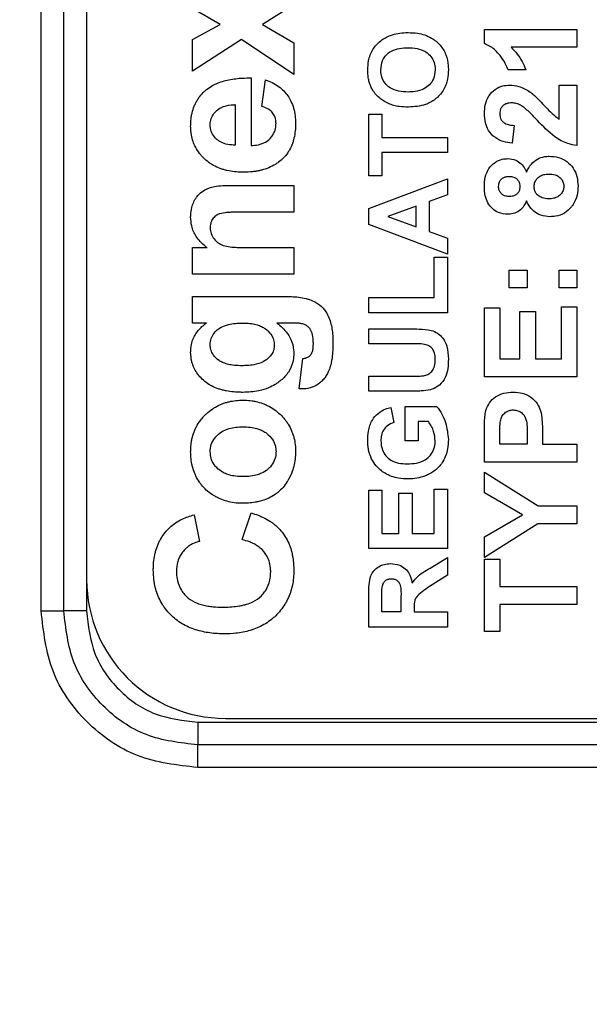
# Model space of a CAD drawing. Header units: millimetres. Extents: x 10 to 272, y 8 to 208.
# Tile 7 of 55: x 92.95 to 96.03, y 28.26 to 33.59. Entities that reach past the tile are written whole.
import ezdxf

# ---------------------------------------------------------------- set-up
doc = ezdxf.new("R2010")
doc.units = ezdxf.units.MM
doc.styles.add('SLDTEXTSTYLE1', font='TXT', dxfattribs={"width": 0.605})
doc.dimstyles.new('SLDDIMSTYLE2', dxfattribs={"dimtxt": 2.054655, "dimasz": 3, "dimexe": 0, "dimexo": 0.0625, "dimgap": 0.513664, "dimtad": 0, "dimtih": 1, "dimtoh": 1, "dimdec": 1, "dimlfac": 2, "dimrnd": 1e-09, "dimzin": 12, "dimdsep": 46, "dimtxsty": 'SLDTEXTSTYLE1', "dimsah": 1, "dimcen": 0.09, "dimadec": 0, "dimazin": 3, "dimtfac": 1, "dimtdec": 1, "dimtofl": 0, "dimtmove": 0, "dimatfit": 3, "dimfxl": 1, "dimfrac": 2, "dimtolj": 1, "dimtzin": 12, "dimarcsym": 0})

# ---------------------------------------------------------------- blocks, each defined once
blk = doc.blocks.new('_D_14')
at = {"color": 7, "linetype": 'Continuous', "lineweight": 18}
for p, q in [((77.806, 27.5724), (77.806, 8.8476)), ((107.0773, 27.5724), (107.0773, 8.8476)), ((93.4053, 11.9253), (92.6998, 11.9253)), ((92.6998, 11.9253), (92.6998, 8.7699)), ((98.893, 11.9253), (99.5985, 11.9253)), ((99.5985, 11.9253), (99.5985, 8.7699)), ((77.806, 10.3476), (86.0362, 10.3476)), ((107.0773, 10.3476), (100.7744, 10.3476)), ((92.6998, 8.7699), (93.4053, 8.7699)), ((99.5985, 8.7699), (98.893, 8.7699))]:
    blk.add_line(p, q, dxfattribs=at)
for points in [[(77.806, 10.3476), (80.806, 9.8396), (80.806, 10.8556)], [(107.0773, 10.3476), (104.0773, 10.8556), (104.0773, 9.8396)]]:
    blk.add_solid(points, dxfattribs=at)
at = {"color": 7, "linetype": 'Continuous', "lineweight": 18, "char_height": 2.11667, "attachment_point": 1, "style": 'SLDTEXTSTYLE1'}
for s, insert in [('58.5', (86.5066, 11.4984)), ('2.30', (93.4053, 11.4984))]:
    blk.add_mtext(s, dxfattribs=dict(at, insert=insert))

msp = doc.modelspace()

# ---------------------------------------------------------------- linework, layer by layer
at = {"color": 7, "linetype": 'Continuous', "lineweight": 25}
for p, q in [((93.068, 30.3907), (93.068, 48.0255)), ((93.1905, 30.3907), (93.1905, 48.0255)), ((93.3131, 48.0255), (93.3131, 30.3907)), ((93.314, 47.8561), (93.314, 30.5601)), ((94.4339, 33.6678), (94.2642, 33.5617)), ((94.0366, 33.5617), (93.8859, 33.6486)), ((93.8859, 33.4818), (94.0366, 33.5617)), ((94.2642, 33.5617), (94.4339, 33.4626)), ((95.464, 33.5357), (95.964, 33.5357)), ((95.464, 33.4586), (95.464, 33.5357)), ((95.964, 33.5357), (95.964, 33.4396)), ((93.8859, 33.3104), (93.8859, 33.4818)), ((94.1516, 33.4806), (93.8859, 33.3104)), ((94.4339, 33.2912), (94.1516, 33.4806)), ((94.4339, 33.4626), (94.4339, 33.2912)), ((95.964, 33.4396), (95.6081, 33.4396)), ((95.6884, 33.3178), (95.5922, 33.3178)), ((94.2032, 33.2729), (94.2032, 32.9075)), ((94.2609, 33.119), (94.2801, 33.2633)), ((95.8679, 33.0486), (95.8679, 33.2344)), ((95.8679, 33.2344), (95.964, 33.2344)), ((95.964, 33.2344), (95.964, 32.9075)), ((94.1166, 33.1287), (94.1166, 32.9101)), ((94.839, 33.0771), (94.9099, 33.0771)), ((94.839, 32.7447), (94.839, 33.0771)), ((94.9099, 33.0771), (94.9099, 32.9517)), ((95.6243, 33.0165), (95.6149, 32.9203)), ((94.9099, 32.9517), (95.264, 32.9517)), ((95.264, 32.9517), (95.264, 32.87)), ((94.9099, 32.87), (94.9099, 32.7447)), ((95.264, 32.87), (94.9099, 32.87)), ((94.9099, 32.7447), (94.839, 32.7447)), ((94.095, 32.6921), (94.4339, 32.6921)), ((94.4339, 32.6921), (94.4339, 32.5479)), ((94.839, 32.5669), (95.264, 32.7283)), ((95.264, 32.7283), (95.264, 32.6417)), ((95.264, 32.6417), (95.166, 32.6058)), ((95.166, 32.6058), (95.166, 32.4427)), ((94.4339, 32.5479), (94.1527, 32.5479)), ((94.839, 32.4803), (94.839, 32.5669)), ((95.0951, 32.5799), (94.9426, 32.524)), ((95.0951, 32.4683), (95.0951, 32.5799)), ((95.264, 32.3197), (94.839, 32.4803)), ((94.9426, 32.524), (95.0951, 32.4683)), ((95.166, 32.4427), (95.264, 32.4069)), ((95.264, 32.4069), (95.264, 32.3197)), ((93.8859, 32.2113), (93.8859, 32.3556)), ((93.8859, 32.3556), (93.9649, 32.3556)), ((94.1844, 32.3556), (94.4339, 32.3556)), ((94.4339, 32.3556), (94.4339, 32.2113)), ((95.1932, 32.0854), (95.1932, 32.3033)), ((95.1932, 32.3033), (95.264, 32.3033)), ((95.264, 32.3033), (95.264, 32.0037)), ((95.5986, 32.2344), (95.6948, 32.2344)), ((95.5986, 32.1383), (95.5986, 32.2344)), ((95.6948, 32.2344), (95.6948, 32.1383)), ((95.8679, 32.2344), (95.964, 32.2344)), ((95.8679, 32.1383), (95.8679, 32.2344)), ((95.964, 32.2344), (95.964, 32.1383)), ((94.4339, 32.2113), (93.8859, 32.2113)), ((95.6948, 32.1383), (95.5986, 32.1383)), ((95.964, 32.1383), (95.8679, 32.1383)), ((93.8859, 31.9479), (93.8859, 32.0921)), ((93.8859, 32.0921), (94.3707, 32.0921)), ((94.839, 32.0037), (94.839, 32.0854)), ((94.839, 32.0854), (95.1932, 32.0854)), ((95.264, 32.0037), (94.839, 32.0037)), ((95.464, 31.6575), (95.464, 32.0293)), ((95.464, 32.0293), (95.5474, 32.0293)), ((95.5474, 32.0293), (95.5474, 31.7537)), ((95.6563, 31.7537), (95.6563, 32.0101)), ((95.6563, 32.0101), (95.7397, 32.0101)), ((95.7397, 32.0101), (95.7397, 31.7537)), ((95.8807, 31.7537), (95.8807, 32.0357)), ((95.8807, 32.0357), (95.964, 32.0357)), ((95.964, 32.0357), (95.964, 31.6575)), ((93.9613, 31.9479), (93.8859, 31.9479)), ((94.4213, 31.9479), (94.3424, 31.9479)), ((94.839, 31.8348), (94.839, 31.9165)), ((94.839, 31.9165), (95.0613, 31.9165)), ((95.0746, 31.8348), (94.839, 31.8348)), ((94.4628, 31.5921), (94.482, 31.7556)), ((95.5474, 31.7537), (95.6563, 31.7537)), ((95.7397, 31.7537), (95.8807, 31.7537)), ((94.839, 31.5787), (94.839, 31.6604)), ((94.839, 31.6604), (95.0697, 31.6604)), ((95.964, 31.6575), (95.464, 31.6575)), ((95.0648, 31.5787), (94.839, 31.5787)), ((94.9589, 31.4915), (94.9752, 31.4098)), ((95.0352, 31.3117), (95.0352, 31.4969)), ((95.0352, 31.4969), (95.2059, 31.4969)), ((95.1614, 31.4152), (95.106, 31.4152)), ((95.106, 31.4152), (95.106, 31.3117)), ((95.106, 31.3117), (95.0352, 31.3117)), ((95.464, 31.196), (95.464, 31.3559)), ((95.5474, 31.2921), (95.5474, 31.343)), ((95.6948, 31.3498), (95.6948, 31.2921)), ((95.7781, 31.3579), (95.7781, 31.2921)), ((95.6948, 31.2921), (95.5474, 31.2921)), ((95.7781, 31.2921), (95.964, 31.2921)), ((95.964, 31.2921), (95.964, 31.196)), ((95.964, 31.196), (95.464, 31.196)), ((95.464, 31.029), (95.464, 31.1415)), ((95.464, 31.1415), (95.7543, 30.9588)), ((94.839, 30.7287), (94.839, 31.0447)), ((94.839, 31.0447), (94.9099, 31.0447)), ((94.9099, 31.0447), (94.9099, 30.8104)), ((95.1932, 30.8104), (95.1932, 31.0501)), ((95.1932, 31.0501), (95.264, 31.0501)), ((95.264, 31.0501), (95.264, 30.7287)), ((95.0025, 30.8104), (95.0025, 31.0283)), ((95.0025, 31.0283), (95.0733, 31.0283)), ((95.0733, 31.0283), (95.0733, 30.8104)), ((95.6701, 30.9106), (95.464, 31.029)), ((95.7543, 30.9588), (95.964, 30.9588)), ((95.964, 30.9588), (95.964, 30.8626)), ((93.8955, 30.9113), (93.9243, 30.7671)), ((94.1551, 30.7767), (94.2032, 30.921)), ((95.464, 30.7924), (95.6701, 30.9106)), ((95.7536, 30.8626), (95.464, 30.6799)), ((95.964, 30.8626), (95.7536, 30.8626)), ((94.9099, 30.8104), (95.0025, 30.8104)), ((95.0733, 30.8104), (95.1932, 30.8104)), ((95.464, 30.6799), (95.464, 30.7924)), ((95.264, 30.7287), (94.839, 30.7287)), ((95.1799, 30.6281), (95.264, 30.6796)), ((95.264, 30.6796), (95.264, 30.5841)), ((95.464, 30.6703), (95.5474, 30.6703)), ((95.464, 30.2793), (95.464, 30.6703)), ((95.5474, 30.6703), (95.5474, 30.5229)), ((95.264, 30.5841), (95.1676, 30.5237)), ((95.5474, 30.5229), (95.964, 30.5229)), ((95.964, 30.5229), (95.964, 30.4267)), ((94.839, 30.3037), (94.839, 30.482)), ((94.9099, 30.3854), (94.9099, 30.4549)), ((95.0134, 30.4512), (95.0134, 30.3854)), ((95.0842, 30.4037), (95.0842, 30.3854)), ((95.5474, 30.4267), (95.5474, 30.2793)), ((95.964, 30.4267), (95.5474, 30.4267)), ((93.068, 30.3907), (93.1905, 30.3907)), ((93.3131, 30.3907), (93.1905, 30.3907)), ((95.0134, 30.3854), (94.9099, 30.3854)), ((95.0842, 30.3854), (95.264, 30.3854)), ((95.264, 30.3854), (95.264, 30.3037)), ((95.264, 30.3037), (94.839, 30.3037)), ((95.5474, 30.2793), (95.464, 30.2793)), ((93.9144, 29.7894), (93.9144, 29.6668)), ((93.9144, 29.7894), (98.0492, 29.7894)), ((94.064, 29.8101), (97.898, 29.8101)), ((93.9144, 29.5443), (93.9144, 29.6668)), ((98.0492, 29.6668), (93.9144, 29.6668)), ((98.0492, 29.5443), (93.9144, 29.5443))]:
    msp.add_line(p, q, dxfattribs=at)
msp.add_arc((94.064, 30.5601), 0.75, 180, 270, dxfattribs=at)
for points, knots in [([(94.8336, 33.3162), (94.8344, 33.333), (94.8362, 33.3714), (94.8582, 33.4282), (94.9008, 33.4763), (94.9628, 33.5099), (95.0157, 33.5178), (95.0479, 33.5183), (95.0521, 33.5184)], [0, 0, 0, 0, 0.149358, 0.342905, 0.531079, 0.712157, 0.962321, 1, 1, 1, 1]), ([(95.0521, 33.5184), (95.0688, 33.5178), (95.1123, 33.5162), (95.1746, 33.496), (95.2273, 33.4526), (95.2585, 33.4), (95.2686, 33.3527), (95.2693, 33.3252), (95.2695, 33.3174)], [0, 0, 0, 0, 0.150057, 0.391167, 0.571861, 0.752803, 0.92952, 1, 1, 1, 1]), ([(94.9044, 33.3172), (94.906, 33.3343), (94.9086, 33.3635), (94.9319, 33.3982), (94.9636, 33.4226), (95.005, 33.435), (95.0353, 33.4361), (95.0501, 33.4367)], [0, 0, 0, 0, 0.2379113, 0.405165, 0.5722396, 0.7922216, 1, 1, 1, 1]), ([(95.0501, 33.4367), (95.0668, 33.436), (95.1005, 33.4347), (95.145, 33.4187), (95.1765, 33.3903), (95.1946, 33.3576), (95.1983, 33.3318), (95.1986, 33.3186), (95.1986, 33.3172)], [0, 0, 0, 0, 0.2335587, 0.4698161, 0.6424073, 0.8151367, 0.9807167, 1, 1, 1, 1]), ([(95.5922, 33.3178), (95.5855, 33.3332), (95.572, 33.3639), (95.5392, 33.4082), (95.5029, 33.4423), (95.4735, 33.4546), (95.464, 33.4586)], [0, 0, 0, 0, 0.256563, 0.512729, 0.843173, 1, 1, 1, 1]), ([(95.6081, 33.4396), (95.6197, 33.4275), (95.6424, 33.404), (95.6694, 33.3626), (95.682, 33.3328), (95.6884, 33.3178)], [0, 0, 0, 0, 0.340612, 0.666518, 1, 1, 1, 1]), ([(94.8503, 33.2266), (94.8473, 33.2345), (94.8413, 33.2501), (94.835, 33.2801), (94.8341, 33.3023), (94.8336, 33.3162)], [0, 0, 0, 0, 0.273118, 0.546263, 1, 1, 1, 1]), ([(95.0513, 33.1969), (95.0345, 33.1976), (95.0009, 33.1991), (94.9566, 33.215), (94.9258, 33.2434), (94.9084, 33.2761), (94.9048, 33.302), (94.9045, 33.3156), (94.9044, 33.3172)], [0, 0, 0, 0, 0.233852, 0.470352, 0.639887, 0.8093, 0.977271, 1, 1, 1, 1]), ([(95.1986, 33.3172), (95.1968, 33.3001), (95.1937, 33.2703), (95.1685, 33.2351), (95.1345, 33.21), (95.0933, 33.1984), (95.0639, 33.1974), (95.0513, 33.1969)], [0, 0, 0, 0, 0.2368944, 0.4128649, 0.5883427, 0.8222916, 1, 1, 1, 1]), ([(95.2695, 33.3174), (95.2687, 33.3007), (95.2668, 33.2617), (95.2448, 33.2039), (95.2015, 33.1559), (95.1366, 33.1209), (95.0853, 33.1174), (95.0541, 33.1152)], [0, 0, 0, 0, 0.150533, 0.350542, 0.542434, 0.721946, 1, 1, 1, 1]), ([(93.8763, 33.0134), (93.8763, 33.0168), (93.8767, 33.0334), (93.8783, 33.0568), (93.8847, 33.0896), (93.8929, 33.1152), (93.904, 33.1395), (93.914, 33.1569), (93.929, 33.1781), (93.9466, 33.197), (93.9704, 33.2173), (93.9912, 33.2308), (94.0188, 33.2444), (94.0476, 33.2553), (94.0834, 33.2641), (94.1198, 33.2696), (94.1598, 33.2731), (94.1876, 33.273), (94.2032, 33.2729)], [0, 0, 0, 0, 0.020996, 0.105115, 0.147133, 0.2314, 0.273427, 0.315464, 0.357501, 0.437052, 0.476715, 0.554218, 0.592857, 0.670241, 0.747585, 0.824878, 0.902149, 1, 1, 1, 1]), ([(94.2801, 33.2633), (94.2832, 33.2621), (94.2989, 33.2565), (94.3264, 33.244), (94.3591, 33.2226), (94.386, 33.1974), (94.4071, 33.1697), (94.4245, 33.137), (94.4402, 33.0895), (94.4423, 33.0509), (94.4436, 33.0268)], [0, 0, 0, 0, 0.032329, 0.161978, 0.291678, 0.409027, 0.518382, 0.627656, 0.766651, 1, 1, 1, 1]), ([(94.946, 33.1342), (94.9313, 33.1421), (94.8979, 33.16), (94.8659, 33.1942), (94.8535, 33.2199), (94.8503, 33.2266)], [0, 0, 0, 0, 0.370405, 0.835143, 1, 1, 1, 1]), ([(95.464, 33.081), (95.4649, 33.0978), (95.4667, 33.1316), (95.4868, 33.178), (95.521, 33.2128), (95.5608, 33.2319), (95.5882, 33.2337), (95.6, 33.2344)], [0, 0, 0, 0, 0.2188038, 0.4399173, 0.6438287, 0.8453033, 1, 1, 1, 1]), ([(95.6, 33.2344), (95.6169, 33.2331), (95.6566, 33.2299), (95.6977, 33.2069), (95.7206, 33.1896), (95.7254, 33.186)], [0, 0, 0, 0, 0.368407, 0.866982, 1, 1, 1, 1]), ([(95.7254, 33.186), (95.738, 33.1748), (95.763, 33.1526), (95.8058, 33.1023), (95.8432, 33.07), (95.8679, 33.0486)], [0, 0, 0, 0, 0.25336, 0.506037, 1, 1, 1, 1]), ([(93.982, 33.0199), (93.9821, 33.0232), (93.9826, 33.0371), (93.9885, 33.0614), (94.007, 33.0889), (94.0301, 33.108), (94.0644, 33.1234), (94.0931, 33.1276), (94.1141, 33.1285), (94.1166, 33.1287)], [0, 0, 0, 0, 0.051764, 0.215535, 0.379266, 0.558703, 0.673439, 0.960329, 1, 1, 1, 1]), ([(94.3378, 33.0265), (94.3377, 33.0298), (94.3371, 33.0439), (94.3319, 33.0669), (94.3154, 33.0911), (94.2912, 33.1086), (94.2718, 33.1153), (94.2609, 33.119)], [0, 0, 0, 0, 0.076672, 0.324749, 0.529873, 0.734802, 1, 1, 1, 1]), ([(95.0541, 33.1152), (95.0374, 33.1158), (95.0107, 33.1166), (94.9744, 33.1235), (94.9555, 33.1306), (94.946, 33.1342)], [0, 0, 0, 0, 0.4538219, 0.7247162, 1, 1, 1, 1]), ([(95.613, 33.1383), (95.6031, 33.1377), (95.5871, 33.1368), (95.5672, 33.1262), (95.5549, 33.1127), (95.5482, 33.0961), (95.5477, 33.0847), (95.5474, 33.079)], [0, 0, 0, 0, 0.293102, 0.475394, 0.658529, 0.830583, 1, 1, 1, 1]), ([(95.6708, 33.1192), (95.6636, 33.1235), (95.6491, 33.132), (95.6289, 33.1375), (95.6167, 33.1381), (95.613, 33.1383)], [0, 0, 0, 0, 0.406486, 0.815931, 1, 1, 1, 1]), ([(95.7515, 33.0427), (95.7399, 33.0547), (95.7212, 33.074), (95.6948, 33.1001), (95.6788, 33.1129), (95.6708, 33.1192)], [0, 0, 0, 0, 0.44908, 0.724011, 1, 1, 1, 1]), ([(95.6149, 32.9203), (95.5983, 32.9227), (95.565, 32.9275), (95.518, 32.9491), (95.4859, 32.9866), (95.467, 33.032), (95.4651, 33.0638), (95.464, 33.081)], [0, 0, 0, 0, 0.203846, 0.409653, 0.614107, 0.790909, 1, 1, 1, 1]), ([(95.5474, 33.079), (95.5481, 33.0705), (95.5493, 33.0561), (95.5603, 33.0387), (95.5765, 33.026), (95.5988, 33.0188), (95.6158, 33.0173), (95.6243, 33.0165)], [0, 0, 0, 0, 0.226284, 0.382746, 0.539296, 0.770618, 1, 1, 1, 1]), ([(94.164, 32.7633), (94.1606, 32.7633), (94.144, 32.7635), (94.1139, 32.7653), (94.0809, 32.7705), (94.055, 32.7772), (94.0296, 32.7855), (94.0052, 32.7966), (93.9823, 32.8104), (93.9607, 32.8261), (93.9413, 32.8447), (93.9201, 32.8697), (93.903, 32.8961), (93.8886, 32.9297), (93.8783, 32.9687), (93.877, 32.997), (93.8763, 33.0134)], [0, 0, 0, 0, 0.0233182, 0.1166779, 0.2100473, 0.2567141, 0.3033742, 0.3969305, 0.4435985, 0.4902829, 0.5838674, 0.6305386, 0.719529, 0.8023402, 0.8850714, 1, 1, 1, 1]), ([(94.0182, 32.9407), (94.0158, 32.943), (94.0047, 32.9532), (93.9888, 32.9755), (93.9826, 33.002), (93.9821, 33.0168), (93.982, 33.0199)], [0, 0, 0, 0, 0.111588, 0.503554, 0.896177, 1, 1, 1, 1]), ([(94.2032, 32.9075), (94.2065, 32.9076), (94.2232, 32.9084), (94.2533, 32.9131), (94.2917, 32.9304), (94.3212, 32.9608), (94.3361, 32.9955), (94.3373, 33.0177), (94.3378, 33.0265)], [0, 0, 0, 0, 0.04985, 0.250435, 0.451995, 0.66846, 0.868936, 1, 1, 1, 1]), ([(94.4436, 33.0268), (94.4435, 33.0235), (94.4431, 33.0068), (94.4413, 32.9767), (94.4346, 32.9439), (94.425, 32.913), (94.4145, 32.8899), (94.3985, 32.864), (94.3795, 32.84), (94.3606, 32.8248), (94.351, 32.8171)], [0, 0, 0, 0, 0.041968, 0.210005, 0.378238, 0.462235, 0.617708, 0.695254, 0.845348, 1, 1, 1, 1]), ([(95.964, 32.9075), (95.9475, 32.9103), (95.9048, 32.9176), (95.8289, 32.9618), (95.7811, 33.0118), (95.7515, 33.0427)], [0, 0, 0, 0, 0.194938, 0.50167, 1, 1, 1, 1]), ([(94.1166, 32.9101), (94.1133, 32.9101), (94.0966, 32.9103), (94.0664, 32.914), (94.0364, 32.9264), (94.022, 32.9377), (94.0182, 32.9407)], [0, 0, 0, 0, 0.095174, 0.4779514, 0.862601, 1, 1, 1, 1]), ([(94.351, 32.8171), (94.3483, 32.8152), (94.3345, 32.8056), (94.3083, 32.7907), (94.2767, 32.7793), (94.2509, 32.7723), (94.2313, 32.7683), (94.2024, 32.7643), (94.1798, 32.7637), (94.164, 32.7633)], [0, 0, 0, 0, 0.05055, 0.253394, 0.456134, 0.557269, 0.658423, 0.759565, 1, 1, 1, 1]), ([(95.464, 32.6864), (95.4648, 32.7031), (95.4664, 32.7369), (95.4854, 32.7839), (95.5188, 32.8182), (95.5564, 32.835), (95.5806, 32.8364), (95.5906, 32.837)], [0, 0, 0, 0, 0.227375, 0.457274, 0.6711, 0.86405, 1, 1, 1, 1]), ([(95.5906, 32.837), (95.6055, 32.8354), (95.632, 32.8325), (95.6637, 32.81), (95.6822, 32.7865), (95.6895, 32.77), (95.6922, 32.7641)], [0, 0, 0, 0, 0.3320311, 0.5929935, 0.8530362, 1, 1, 1, 1]), ([(95.6922, 32.7641), (95.6997, 32.7794), (95.7135, 32.8073), (95.7495, 32.8359), (95.7843, 32.8484), (95.8065, 32.8494), (95.8148, 32.8498)], [0, 0, 0, 0, 0.31771, 0.580824, 0.844568, 1, 1, 1, 1]), ([(95.8148, 32.8498), (95.8316, 32.8487), (95.8655, 32.8464), (95.9114, 32.8234), (95.9462, 32.7871), (95.9673, 32.7405), (95.9694, 32.7066), (95.9704, 32.6891)], [0, 0, 0, 0, 0.200413, 0.402623, 0.596564, 0.791482, 1, 1, 1, 1]), ([(95.7333, 32.6862), (95.7341, 32.6947), (95.7355, 32.7101), (95.7477, 32.729), (95.764, 32.743), (95.7858, 32.7522), (95.8023, 32.7532), (95.8109, 32.7537)], [0, 0, 0, 0, 0.220283, 0.39657, 0.571926, 0.775572, 1, 1, 1, 1]), ([(95.8109, 32.7537), (95.8228, 32.753), (95.8427, 32.7519), (95.8683, 32.7399), (95.8847, 32.7229), (95.8927, 32.7041), (95.8933, 32.6922), (95.8935, 32.6876)], [0, 0, 0, 0, 0.29872, 0.498579, 0.699459, 0.88328, 1, 1, 1, 1]), ([(93.8763, 32.5222), (93.8763, 32.5255), (93.8767, 32.5423), (93.8819, 32.5795), (93.8992, 32.6184), (93.9251, 32.6503), (93.957, 32.673), (94.0016, 32.6873), (94.0498, 32.6916), (94.0799, 32.6919), (94.095, 32.6921)], [0, 0, 0, 0, 0.031451, 0.157957, 0.353091, 0.42226, 0.544826, 0.716038, 0.857369, 1, 1, 1, 1]), ([(95.541, 32.687), (95.5418, 32.6955), (95.5432, 32.7096), (95.5549, 32.7257), (95.5684, 32.7355), (95.5834, 32.7403), (95.5935, 32.7407), (95.5978, 32.7408)], [0, 0, 0, 0, 0.287934, 0.473321, 0.657919, 0.851363, 1, 1, 1, 1]), ([(95.5978, 32.7408), (95.6063, 32.7403), (95.6206, 32.7393), (95.6383, 32.7295), (95.6495, 32.7167), (95.6555, 32.7014), (95.6561, 32.6911), (95.6563, 32.6861)], [0, 0, 0, 0, 0.278943, 0.467565, 0.656798, 0.834318, 1, 1, 1, 1]), ([(95.5906, 32.5357), (95.5735, 32.5374), (95.5431, 32.5404), (95.5062, 32.5655), (95.4813, 32.5974), (95.4663, 32.6391), (95.4648, 32.6696), (95.464, 32.6864)], [0, 0, 0, 0, 0.229523, 0.408692, 0.587442, 0.772534, 1, 1, 1, 1]), ([(95.5981, 32.6319), (95.5896, 32.6325), (95.5752, 32.6336), (95.5577, 32.6446), (95.5466, 32.6581), (95.5416, 32.6731), (95.5411, 32.6828), (95.541, 32.687)], [0, 0, 0, 0, 0.282769, 0.478756, 0.675002, 0.858718, 1, 1, 1, 1]), ([(95.6563, 32.6861), (95.6555, 32.6775), (95.6542, 32.6636), (95.6432, 32.6475), (95.6302, 32.638), (95.6147, 32.6326), (95.6037, 32.6321), (95.5981, 32.6319)], [0, 0, 0, 0, 0.282037, 0.457939, 0.63396, 0.813972, 1, 1, 1, 1]), ([(95.8098, 32.619), (95.7985, 32.6203), (95.7788, 32.6225), (95.756, 32.6353), (95.7418, 32.65), (95.7344, 32.6672), (95.7337, 32.6796), (95.7333, 32.6862)], [0, 0, 0, 0, 0.2971673, 0.518177, 0.6729764, 0.828121, 1, 1, 1, 1]), ([(95.8935, 32.6876), (95.8928, 32.6796), (95.8914, 32.6636), (95.8784, 32.644), (95.8609, 32.6297), (95.8376, 32.6204), (95.8198, 32.6196), (95.8098, 32.619)], [0, 0, 0, 0, 0.196208, 0.391877, 0.560305, 0.753242, 1, 1, 1, 1]), ([(95.9704, 32.6891), (95.9695, 32.6723), (95.9676, 32.6387), (95.9524, 32.6003), (95.9386, 32.5815), (95.9347, 32.5762)], [0, 0, 0, 0, 0.416803, 0.83662, 1, 1, 1, 1]), ([(95.6922, 32.6079), (95.6845, 32.5925), (95.6715, 32.5665), (95.6372, 32.5438), (95.6105, 32.5365), (95.5948, 32.5359), (95.5906, 32.5357)], [0, 0, 0, 0, 0.382801, 0.644684, 0.906018, 1, 1, 1, 1]), ([(95.8189, 32.5229), (95.802, 32.5245), (95.7709, 32.5275), (95.7304, 32.5501), (95.7057, 32.579), (95.696, 32.5999), (95.6922, 32.6079)], [0, 0, 0, 0, 0.311417, 0.573302, 0.836171, 1, 1, 1, 1]), ([(94.1527, 32.5479), (94.1494, 32.5479), (94.1327, 32.5478), (94.1094, 32.5474), (94.0827, 32.5462), (94.0561, 32.5439), (94.0273, 32.5382), (94.0018, 32.5201), (93.9872, 32.4988), (93.9825, 32.4794), (93.9821, 32.4683), (93.982, 32.4654)], [0, 0, 0, 0, 0.046538, 0.232707, 0.325791, 0.41889, 0.606888, 0.725972, 0.845607, 0.959369, 1, 1, 1, 1]), ([(95.9347, 32.5762), (95.9229, 32.5639), (95.8991, 32.5393), (95.8559, 32.5245), (95.8289, 32.5233), (95.8189, 32.5229)], [0, 0, 0, 0, 0.384128, 0.770933, 1, 1, 1, 1]), ([(93.9649, 32.3556), (93.9623, 32.3576), (93.9492, 32.368), (93.9282, 32.3869), (93.9002, 32.4228), (93.8798, 32.4683), (93.8773, 32.5056), (93.8763, 32.5222)], [0, 0, 0, 0, 0.051059, 0.255763, 0.430233, 0.747022, 1, 1, 1, 1]), ([(93.982, 32.4654), (93.9822, 32.4621), (93.9828, 32.4478), (93.989, 32.4228), (94.008, 32.3942), (94.0356, 32.3726), (94.0714, 32.3611), (94.1088, 32.3577), (94.1471, 32.3557), (94.172, 32.3556), (94.1844, 32.3556)], [0, 0, 0, 0, 0.038299, 0.164063, 0.289554, 0.426248, 0.559171, 0.714392, 0.857084, 1, 1, 1, 1]), ([(94.3707, 32.0921), (94.374, 32.0921), (94.3907, 32.0919), (94.4207, 32.0914), (94.4606, 32.088), (94.4936, 32.0826), (94.5241, 32.0735), (94.5571, 32.0592), (94.5876, 32.036), (94.6101, 32.0056), (94.6244, 31.9767), (94.6356, 31.9426), (94.6409, 31.9132), (94.6448, 31.879), (94.6452, 31.8565), (94.6455, 31.8399)], [0, 0, 0, 0, 0.0228677, 0.1143485, 0.2058521, 0.2974348, 0.3432003, 0.4239772, 0.5431866, 0.6000818, 0.6820029, 0.763753, 0.8454174, 0.8861938, 1, 1, 1, 1]), ([(93.8763, 31.791), (93.8764, 31.7944), (93.8769, 31.8111), (93.8818, 31.848), (93.9053, 31.8971), (93.9372, 31.9298), (93.9571, 31.9447), (93.9613, 31.9479)], [0, 0, 0, 0, 0.05395, 0.270839, 0.597884, 0.915107, 1, 1, 1, 1]), ([(93.982, 31.8305), (93.9821, 31.8339), (93.9824, 31.8481), (93.9886, 31.873), (94.0051, 31.8971), (94.0282, 31.9186), (94.0534, 31.932), (94.0857, 31.9419), (94.1184, 31.9469), (94.1439, 31.9476), (94.1568, 31.9479)], [0, 0, 0, 0, 0.042419, 0.180855, 0.319299, 0.407048, 0.581147, 0.675453, 0.836418, 1, 1, 1, 1]), ([(94.1568, 31.9479), (94.1601, 31.9478), (94.1768, 31.9475), (94.2032, 31.9459), (94.2344, 31.9389), (94.2587, 31.9301), (94.2855, 31.9146), (94.3096, 31.891), (94.326, 31.8586), (94.3275, 31.8378), (94.3282, 31.8281)], [0, 0, 0, 0, 0.042803, 0.214263, 0.338471, 0.452187, 0.545331, 0.733756, 0.876919, 1, 1, 1, 1]), ([(94.3424, 31.9479), (94.3451, 31.9458), (94.3582, 31.9355), (94.38, 31.9163), (94.4028, 31.8883), (94.4237, 31.8512), (94.4328, 31.8161), (94.4338, 31.7911), (94.4339, 31.7858)], [0, 0, 0, 0, 0.051793, 0.25938, 0.449938, 0.610299, 0.917822, 1, 1, 1, 1]), ([(94.4868, 31.9416), (94.4836, 31.9425), (94.4739, 31.9451), (94.458, 31.947), (94.4393, 31.9476), (94.4273, 31.9478), (94.4213, 31.9479)], [0, 0, 0, 0, 0.151489, 0.455485, 0.727597, 1, 1, 1, 1]), ([(94.5229, 31.9145), (94.521, 31.9173), (94.5155, 31.9249), (94.5034, 31.9347), (94.4923, 31.9393), (94.4868, 31.9416)], [0, 0, 0, 0, 0.218327, 0.611078, 1, 1, 1, 1]), ([(94.5397, 31.8346), (94.5396, 31.8379), (94.5393, 31.8546), (94.5376, 31.8826), (94.5274, 31.9047), (94.5229, 31.9145)], [0, 0, 0, 0, 0.121246, 0.608038, 1, 1, 1, 1]), ([(95.0613, 31.9165), (95.078, 31.9163), (95.1162, 31.9157), (95.1679, 31.9129), (95.2127, 31.8943), (95.2432, 31.8643), (95.2668, 31.8161), (95.2685, 31.7762), (95.2695, 31.7526)], [0, 0, 0, 0, 0.160855, 0.370028, 0.494477, 0.619445, 0.774044, 1, 1, 1, 1]), ([(94.6455, 31.8399), (94.6454, 31.8365), (94.6452, 31.8199), (94.6443, 31.7898), (94.6404, 31.7567), (94.6345, 31.726), (94.627, 31.6983), (94.6149, 31.6708), (94.6022, 31.6519), (94.5891, 31.6371), (94.569, 31.618), (94.534, 31.5978), (94.5001, 31.5922), (94.4821, 31.5917), (94.4801, 31.5917)], [0, 0, 0, 0, 0.029718, 0.14862, 0.267614, 0.327067, 0.426819, 0.522889, 0.593478, 0.62867, 0.699147, 0.839841, 0.981548, 1, 1, 1, 1]), ([(94.1583, 31.5729), (94.1549, 31.573), (94.1383, 31.5733), (94.1082, 31.5744), (94.0752, 31.5793), (94.0491, 31.5851), (94.0234, 31.5925), (93.9985, 31.6025), (93.9702, 31.6184), (93.945, 31.6373), (93.9122, 31.6712), (93.8919, 31.7071), (93.8787, 31.7506), (93.8773, 31.7736), (93.8763, 31.791)], [0, 0, 0, 0, 0.024986, 0.124971, 0.225048, 0.275035, 0.325036, 0.425233, 0.475259, 0.567893, 0.660521, 0.827785, 0.87012, 1, 1, 1, 1]), ([(94.153, 31.7171), (94.1497, 31.7171), (94.133, 31.7173), (94.1065, 31.7191), (94.0746, 31.7251), (94.0499, 31.7336), (94.0235, 31.7479), (93.9999, 31.7699), (93.9843, 31.801), (93.9827, 31.8212), (93.982, 31.8305)], [0, 0, 0, 0, 0.04354, 0.217984, 0.345862, 0.466084, 0.557744, 0.737482, 0.878415, 1, 1, 1, 1]), ([(94.3282, 31.8281), (94.3281, 31.8248), (94.3278, 31.8115), (94.3214, 31.7885), (94.3018, 31.7605), (94.2673, 31.7341), (94.2249, 31.7225), (94.1852, 31.7176), (94.1638, 31.7173), (94.153, 31.7171)], [0, 0, 0, 0, 0.043212, 0.172338, 0.301752, 0.480603, 0.72252, 0.860654, 1, 1, 1, 1]), ([(94.4339, 31.7858), (94.4338, 31.7824), (94.4333, 31.7657), (94.4288, 31.7294), (94.4071, 31.6801), (94.3732, 31.6433), (94.349, 31.6263), (94.3409, 31.6207)], [0, 0, 0, 0, 0.050573, 0.253752, 0.551085, 0.851605, 1, 1, 1, 1]), ([(94.5235, 31.7735), (94.5254, 31.7762), (94.531, 31.7841), (94.5364, 31.7988), (94.5392, 31.8168), (94.5395, 31.8286), (94.5397, 31.8346)], [0, 0, 0, 0, 0.155377, 0.448475, 0.72198, 1, 1, 1, 1]), ([(95.1986, 31.7501), (95.1981, 31.7622), (95.1973, 31.7817), (95.1861, 31.8065), (95.1703, 31.8228), (95.1327, 31.8376), (95.0999, 31.836), (95.0746, 31.8348)], [0, 0, 0, 0, 0.20302, 0.327638, 0.452316, 0.577746, 1, 1, 1, 1]), ([(94.482, 31.7556), (94.4853, 31.7561), (94.4928, 31.7572), (94.506, 31.7609), (94.517, 31.7666), (94.5224, 31.7723), (94.5235, 31.7735)], [0, 0, 0, 0, 0.217228, 0.493035, 0.893853, 1, 1, 1, 1]), ([(95.1408, 31.6637), (95.1489, 31.6663), (95.1656, 31.6717), (95.1843, 31.6905), (95.1968, 31.7175), (95.198, 31.738), (95.1986, 31.7501)], [0, 0, 0, 0, 0.2232661, 0.460412, 0.679931, 1, 1, 1, 1]), ([(95.2695, 31.7526), (95.2691, 31.7359), (95.2684, 31.7024), (95.2554, 31.6522), (95.2249, 31.6119), (95.1933, 31.5928), (95.1755, 31.5879), (95.1722, 31.587)], [0, 0, 0, 0, 0.2406274, 0.4834707, 0.7335987, 0.9505696, 1, 1, 1, 1]), ([(95.0697, 31.6604), (95.078, 31.6604), (95.094, 31.6605), (95.1178, 31.661), (95.1332, 31.6628), (95.1408, 31.6637)], [0, 0, 0, 0, 0.350598, 0.674704, 1, 1, 1, 1]), ([(94.3409, 31.6207), (94.3381, 31.6189), (94.324, 31.61), (94.2929, 31.5945), (94.2489, 31.5814), (94.2022, 31.574), (94.173, 31.5733), (94.1583, 31.5729)], [0, 0, 0, 0, 0.052257, 0.261965, 0.541567, 0.769341, 1, 1, 1, 1]), ([(94.4801, 31.5917), (94.4784, 31.5917), (94.4751, 31.5917), (94.4693, 31.5919), (94.4652, 31.592), (94.4628, 31.5921)], [0, 0, 0, 0, 0.289285, 0.578586, 1, 1, 1, 1]), ([(95.1722, 31.587), (95.1556, 31.5844), (95.1296, 31.5803), (95.0936, 31.5789), (95.0744, 31.5787), (95.0648, 31.5787)], [0, 0, 0, 0, 0.465174, 0.7324, 1, 1, 1, 1]), ([(95.4716, 31.4745), (95.4773, 31.489), (95.4886, 31.5179), (95.5239, 31.5507), (95.5688, 31.5716), (95.6021, 31.5733), (95.6192, 31.5742)], [0, 0, 0, 0, 0.240801, 0.481365, 0.734443, 1, 1, 1, 1]), ([(95.6192, 31.5742), (95.636, 31.5733), (95.6699, 31.5715), (95.7162, 31.5494), (95.7501, 31.5147), (95.7656, 31.4835), (95.7701, 31.466), (95.7709, 31.4627)], [0, 0, 0, 0, 0.246662, 0.496453, 0.733772, 0.950474, 1, 1, 1, 1]), ([(93.8763, 31.2513), (93.8763, 31.2546), (93.8767, 31.2713), (93.8783, 31.2947), (93.8845, 31.3275), (93.892, 31.3532), (93.9025, 31.3778), (93.9149, 31.4015), (93.9302, 31.4236), (93.9478, 31.4437), (93.9667, 31.4626), (93.9876, 31.4794), (94.0159, 31.4972), (94.04, 31.509), (94.0653, 31.5178), (94.0901, 31.5242), (94.1212, 31.5296), (94.1459, 31.5303), (94.1584, 31.5306)], [0, 0, 0, 0, 0.0224792, 0.112532, 0.1575182, 0.2476698, 0.2926635, 0.3376629, 0.4278479, 0.4728416, 0.5178287, 0.6079978, 0.6529874, 0.7431569, 0.7881533, 0.8331457, 0.9160278, 1, 1, 1, 1]), ([(94.1584, 31.5306), (94.1617, 31.5305), (94.1784, 31.5302), (94.2018, 31.5285), (94.2346, 31.5225), (94.2605, 31.5153), (94.2852, 31.5051), (94.3091, 31.4931), (94.3316, 31.4785), (94.3573, 31.4572), (94.376, 31.438), (94.3928, 31.4172), (94.4078, 31.395), (94.4201, 31.3712), (94.4295, 31.3461), (94.4365, 31.3213), (94.4426, 31.29), (94.4432, 31.2648), (94.4436, 31.2522)], [0, 0, 0, 0, 0.0224269, 0.1122726, 0.1571474, 0.2470807, 0.2919671, 0.3368508, 0.4268267, 0.4717128, 0.5616326, 0.6065141, 0.6514101, 0.741373, 0.7862679, 0.8311538, 0.9148933, 1, 1, 1, 1]), ([(94.8336, 31.313), (94.8342, 31.3297), (94.8357, 31.3674), (94.8527, 31.42), (94.8878, 31.4608), (94.9244, 31.4825), (94.9493, 31.489), (94.9589, 31.4915)], [0, 0, 0, 0, 0.2102874, 0.4759185, 0.6760083, 0.8758374, 1, 1, 1, 1]), ([(95.2059, 31.4969), (95.216, 31.4835), (95.2362, 31.4566), (95.2613, 31.3963), (95.2663, 31.3485), (95.2695, 31.3176)], [0, 0, 0, 0, 0.260511, 0.519769, 1, 1, 1, 1]), ([(95.464, 31.3559), (95.4642, 31.3726), (95.4645, 31.4007), (95.4659, 31.4404), (95.4697, 31.4631), (95.4716, 31.4745)], [0, 0, 0, 0, 0.420172, 0.709202, 1, 1, 1, 1]), ([(95.5509, 31.4189), (95.553, 31.4271), (95.5573, 31.443), (95.573, 31.4623), (95.5929, 31.4746), (95.6098, 31.4777), (95.6188, 31.478), (95.6207, 31.478)], [0, 0, 0, 0, 0.252475, 0.490965, 0.730578, 0.942293, 1, 1, 1, 1]), ([(95.6207, 31.478), (95.6291, 31.4773), (95.6451, 31.4759), (95.6659, 31.4641), (95.681, 31.4471), (95.6965, 31.4092), (95.6956, 31.3757), (95.6948, 31.3498)], [0, 0, 0, 0, 0.1495454, 0.2817485, 0.4141616, 0.5470734, 1, 1, 1, 1]), ([(95.1986, 31.3117), (95.1968, 31.3285), (95.1939, 31.3555), (95.1786, 31.3898), (95.1672, 31.4067), (95.1614, 31.4152)], [0, 0, 0, 0, 0.452877, 0.7233065, 1, 1, 1, 1]), ([(95.5474, 31.343), (95.5474, 31.3513), (95.5475, 31.3682), (95.548, 31.3935), (95.5499, 31.4105), (95.5509, 31.4189)], [0, 0, 0, 0, 0.32871, 0.663825, 1, 1, 1, 1]), ([(95.7709, 31.4627), (95.7732, 31.4461), (95.7768, 31.4205), (95.7779, 31.3854), (95.778, 31.3671), (95.7781, 31.3579)], [0, 0, 0, 0, 0.476887, 0.738328, 1, 1, 1, 1]), ([(93.982, 31.252), (93.9821, 31.2554), (93.9826, 31.2718), (93.9893, 31.3013), (94.008, 31.3291), (94.0318, 31.3524), (94.0563, 31.3674), (94.0883, 31.3789), (94.1211, 31.3853), (94.1462, 31.386), (94.1589, 31.3863)], [0, 0, 0, 0, 0.040224, 0.198345, 0.356536, 0.437066, 0.599502, 0.697314, 0.847021, 1, 1, 1, 1]), ([(94.1589, 31.3863), (94.1622, 31.3863), (94.1789, 31.3861), (94.2071, 31.3839), (94.2401, 31.3764), (94.2664, 31.3653), (94.294, 31.3481), (94.3196, 31.3212), (94.3357, 31.2852), (94.3372, 31.2622), (94.3378, 31.252)], [0, 0, 0, 0, 0.039894, 0.19979, 0.337357, 0.44396, 0.539119, 0.725704, 0.879256, 1, 1, 1, 1]), ([(94.9752, 31.4098), (94.9628, 31.405), (94.9406, 31.3964), (94.9179, 31.3701), (94.906, 31.3416), (94.9049, 31.3215), (94.9044, 31.3118)], [0, 0, 0, 0, 0.301741, 0.53987, 0.778166, 1, 1, 1, 1]), ([(94.8546, 31.2125), (94.8483, 31.2282), (94.8387, 31.2521), (94.8342, 31.2864), (94.8338, 31.3041), (94.8336, 31.313)], [0, 0, 0, 0, 0.487728, 0.742554, 1, 1, 1, 1]), ([(94.9044, 31.3118), (94.9057, 31.2948), (94.908, 31.2655), (94.9294, 31.2289), (94.9596, 31.2029), (95.0007, 31.1884), (95.031, 31.187), (95.0466, 31.1864)], [0, 0, 0, 0, 0.235078, 0.4059, 0.576891, 0.782994, 1, 1, 1, 1]), ([(95.0466, 31.1864), (95.0633, 31.187), (95.0969, 31.1884), (95.142, 31.2039), (95.1746, 31.2324), (95.1935, 31.2664), (95.1983, 31.2942), (95.1986, 31.3092), (95.1986, 31.3117)], [0, 0, 0, 0, 0.2253106, 0.4527179, 0.6251967, 0.7978575, 0.9666791, 1, 1, 1, 1]), ([(95.2695, 31.3176), (95.2687, 31.3008), (95.2667, 31.26), (95.2455, 31.2016), (95.204, 31.1516), (95.1437, 31.1171), (95.0897, 31.1054), (95.0555, 31.1047), (95.0501, 31.1046)], [0, 0, 0, 0, 0.145788, 0.35576, 0.528721, 0.70163, 0.952624, 1, 1, 1, 1]), ([(94.1522, 30.9729), (94.1489, 30.973), (94.1322, 30.9737), (94.1022, 30.976), (94.0632, 30.9861), (94.0321, 30.9984), (94.0083, 31.0106), (93.9859, 31.024), (93.9602, 31.0438), (93.9381, 31.0671), (93.9194, 31.0931), (93.9068, 31.1154), (93.8939, 31.1447), (93.8873, 31.1661), (93.8807, 31.1941), (93.8771, 31.2195), (93.8765, 31.2418), (93.8763, 31.2513)], [0, 0, 0, 0, 0.022805, 0.11415, 0.205618, 0.297012, 0.34265, 0.388281, 0.475839, 0.563328, 0.606988, 0.694469, 0.738114, 0.825578, 0.84739, 0.93484, 1, 1, 1, 1]), ([(94.1599, 31.1171), (94.1566, 31.1172), (94.1399, 31.1174), (94.1119, 31.1195), (94.079, 31.1275), (94.0466, 31.1409), (94.0212, 31.1604), (93.9989, 31.1869), (93.9846, 31.2162), (93.9829, 31.2404), (93.982, 31.252)], [0, 0, 0, 0, 0.039997, 0.200318, 0.335724, 0.444502, 0.619451, 0.711662, 0.86041, 1, 1, 1, 1]), ([(94.4436, 31.2522), (94.4435, 31.2489), (94.4429, 31.2322), (94.4408, 31.2021), (94.4315, 31.163), (94.4201, 31.1315), (94.4086, 31.1074), (94.3956, 31.0846), (94.3765, 31.0583), (94.3531, 31.036), (94.3273, 31.0167), (94.3049, 31.0039), (94.2752, 30.9915), (94.2506, 30.9839), (94.2197, 30.9777), (94.189, 30.9737), (94.1645, 30.9732), (94.1522, 30.9729)], [0, 0, 0, 0, 0.0219412, 0.1098141, 0.1977773, 0.2857102, 0.3296175, 0.3735321, 0.4581964, 0.5429137, 0.5851717, 0.6698389, 0.712089, 0.7966725, 0.8389068, 0.9191464, 1, 1, 1, 1]), ([(94.3378, 31.252), (94.3377, 31.2487), (94.3372, 31.2324), (94.3306, 31.203), (94.3122, 31.1754), (94.289, 31.1522), (94.2654, 31.1372), (94.2335, 31.1253), (94.1998, 31.1183), (94.1733, 31.1175), (94.1599, 31.1171)], [0, 0, 0, 0, 0.040003, 0.196174, 0.352564, 0.431125, 0.589751, 0.682233, 0.839116, 1, 1, 1, 1]), ([(95.0501, 31.1046), (95.0334, 31.1054), (94.9907, 31.1074), (94.9296, 31.1294), (94.8805, 31.169), (94.8622, 31.1997), (94.8546, 31.2125)], [0, 0, 0, 0, 0.213568, 0.544816, 0.810906, 1, 1, 1, 1]), ([(93.7564, 30.8355), (93.7587, 30.8378), (93.7705, 30.8497), (93.7944, 30.8683), (93.8382, 30.893), (93.8732, 30.9042), (93.8955, 30.9113)], [0, 0, 0, 0, 0.062422, 0.313313, 0.563761, 1, 1, 1, 1]), ([(94.2032, 30.921), (94.2064, 30.92), (94.2223, 30.9151), (94.2444, 30.9074), (94.2748, 30.8937), (94.2984, 30.881), (94.3203, 30.8657), (94.3413, 30.8491), (94.3651, 30.8255), (94.3889, 30.793), (94.4042, 30.7631), (94.4164, 30.732), (94.4237, 30.7063), (94.4296, 30.675), (94.4332, 30.6448), (94.4337, 30.6211), (94.4339, 30.6092)], [0, 0, 0, 0, 0.023719, 0.118665, 0.16612, 0.261131, 0.308604, 0.356063, 0.451221, 0.546379, 0.641537, 0.689001, 0.784051, 0.831511, 0.915479, 1, 1, 1, 1]), ([(93.6743, 30.6143), (93.6744, 30.6177), (93.6748, 30.6343), (93.6764, 30.6644), (93.6825, 30.6973), (93.6914, 30.7295), (93.701, 30.7545), (93.7157, 30.7828), (93.7323, 30.8087), (93.7483, 30.8265), (93.7564, 30.8355)], [0, 0, 0, 0, 0.041325, 0.206758, 0.37237, 0.45506, 0.620782, 0.703492, 0.850519, 1, 1, 1, 1]), ([(94.3089, 30.6034), (94.3089, 30.6067), (94.3085, 30.6234), (94.3046, 30.6491), (94.2907, 30.687), (94.2699, 30.7171), (94.2423, 30.7398), (94.2197, 30.7536), (94.1908, 30.7668), (94.1687, 30.7729), (94.1551, 30.7767)], [0, 0, 0, 0, 0.039621, 0.199158, 0.304833, 0.518529, 0.623312, 0.727917, 0.83249, 1, 1, 1, 1]), ([(93.9243, 30.7671), (93.9211, 30.7663), (93.9049, 30.7621), (93.883, 30.753), (93.8605, 30.7384), (93.8438, 30.7234), (93.8283, 30.7048), (93.8151, 30.6826), (93.8024, 30.6495), (93.8006, 30.6227), (93.7993, 30.6043)], [0, 0, 0, 0, 0.044914, 0.225859, 0.315794, 0.405868, 0.526734, 0.640039, 0.753389, 1, 1, 1, 1]), ([(94.0606, 30.2671), (94.0573, 30.2672), (94.0406, 30.2675), (94.0106, 30.2684), (93.9708, 30.2732), (93.9314, 30.2806), (93.8929, 30.2919), (93.8557, 30.3071), (93.8207, 30.3268), (93.7882, 30.3504), (93.7594, 30.3784), (93.7381, 30.4042), (93.7195, 30.432), (93.7038, 30.4616), (93.6897, 30.4992), (93.6818, 30.5317), (93.6757, 30.5701), (93.6749, 30.5955), (93.6743, 30.6143)], [0, 0, 0, 0, 0.017034, 0.085189, 0.153377, 0.221572, 0.289792, 0.358035, 0.42629, 0.494572, 0.562854, 0.631108, 0.665196, 0.733484, 0.801761, 0.870012, 0.904094, 1, 1, 1, 1]), ([(94.839, 30.482), (94.8394, 30.4987), (94.84, 30.532), (94.8462, 30.5767), (94.8663, 30.6106), (94.8923, 30.6314), (94.9233, 30.6448), (94.9456, 30.6462), (94.9568, 30.6469)], [0, 0, 0, 0, 0.2154234, 0.4320534, 0.5725016, 0.7127631, 0.8563012, 1, 1, 1, 1]), ([(94.9568, 30.6469), (94.9739, 30.6454), (95.0027, 30.6428), (95.0376, 30.6205), (95.0617, 30.5892), (95.0703, 30.5602), (95.0733, 30.5426), (95.0737, 30.5403)], [0, 0, 0, 0, 0.290891, 0.491069, 0.691841, 0.96069, 1, 1, 1, 1]), ([(95.0737, 30.5403), (95.0836, 30.554), (95.1022, 30.5798), (95.1414, 30.6058), (95.167, 30.6206), (95.1799, 30.6281)], [0, 0, 0, 0, 0.360781, 0.678007, 1, 1, 1, 1]), ([(93.7993, 30.6043), (93.7994, 30.6009), (93.7997, 30.5842), (93.8042, 30.5489), (93.8202, 30.5098), (93.8426, 30.4798), (93.8693, 30.4535), (93.903, 30.4347), (93.9398, 30.4231), (93.9688, 30.417), (94.0055, 30.4123), (94.0325, 30.4117), (94.0496, 30.4113)], [0, 0, 0, 0, 0.027894, 0.140017, 0.296075, 0.374245, 0.451843, 0.608618, 0.691355, 0.774033, 0.856685, 1, 1, 1, 1]), ([(94.0496, 30.4113), (94.053, 30.4114), (94.0696, 30.4117), (94.0997, 30.4127), (94.1328, 30.4167), (94.159, 30.4219), (94.184, 30.4284), (94.2195, 30.4417), (94.2494, 30.4628), (94.2711, 30.4869), (94.2897, 30.5129), (94.3061, 30.5538), (94.3081, 30.5877), (94.3089, 30.6034)], [0, 0, 0, 0, 0.027309, 0.136574, 0.245921, 0.300558, 0.355204, 0.457085, 0.610472, 0.647893, 0.72289, 0.871681, 1, 1, 1, 1]), ([(94.4339, 30.6092), (94.4339, 30.6059), (94.4335, 30.5892), (94.4319, 30.5592), (94.4245, 30.5197), (94.4132, 30.4812), (94.3994, 30.4506), (94.3829, 30.4216), (94.3635, 30.3942), (94.341, 30.3695), (94.3164, 30.3469), (94.2897, 30.3267), (94.2548, 30.3067), (94.224, 30.2937), (94.1922, 30.2833), (94.1598, 30.2756), (94.1137, 30.2685), (94.0805, 30.2676), (94.0606, 30.2671)], [0, 0, 0, 0, 0.017535, 0.087736, 0.157985, 0.228244, 0.298547, 0.333633, 0.403922, 0.474189, 0.509276, 0.579566, 0.649834, 0.720102, 0.755185, 0.825415, 0.895618, 1, 1, 1, 1]), ([(94.9112, 30.5198), (94.9132, 30.5282), (94.9164, 30.5414), (94.9287, 30.5556), (94.9431, 30.564), (94.9543, 30.5648), (94.9605, 30.5652)], [0, 0, 0, 0, 0.343067, 0.546223, 0.749867, 1, 1, 1, 1]), ([(94.9605, 30.5652), (94.9673, 30.5647), (94.9791, 30.5638), (94.9941, 30.555), (95.004, 30.5431), (95.015, 30.5143), (95.013, 30.4826), (95.0133, 30.4568), (95.0134, 30.4512)], [0, 0, 0, 0, 0.139473, 0.246193, 0.353034, 0.458277, 0.882518, 1, 1, 1, 1]), ([(94.9099, 30.4549), (94.9099, 30.4632), (94.9099, 30.4782), (94.9101, 30.4999), (94.9108, 30.5132), (94.9112, 30.5198)], [0, 0, 0, 0, 0.38471, 0.692217, 1, 1, 1, 1]), ([(95.1676, 30.5237), (95.1541, 30.5139), (95.1303, 30.4965), (95.1009, 30.4736), (95.0847, 30.4436), (95.0843, 30.4207), (95.0842, 30.4055), (95.0842, 30.4037)], [0, 0, 0, 0, 0.321553, 0.571541, 0.707265, 0.964431, 1, 1, 1, 1]), ([(93.9144, 29.5443), (93.8032, 29.557), (93.5813, 29.5825), (93.3016, 29.7784), (93.1061, 30.058), (93.0807, 30.2798), (93.068, 30.3907)], [0, 0, 0, 0, 0.25056, 0.500227, 0.750004, 1, 1, 1, 1]), ([(93.9144, 29.6668), (93.8193, 29.6777), (93.6295, 29.6995), (93.3903, 29.867), (93.2231, 30.1062), (93.2014, 30.2958), (93.1905, 30.3907)], [0, 0, 0, 0, 0.250578, 0.500228, 0.749986, 1, 1, 1, 1]), ([(93.3131, 30.3907), (93.3221, 30.3118), (93.3402, 30.1542), (93.4792, 29.9555), (93.6779, 29.8165), (93.8355, 29.7984), (93.9144, 29.7894)], [0, 0, 0, 0, 0.250102, 0.500012, 0.749893, 1, 1, 1, 1])]:
    msp.add_open_spline(points, degree=3, knots=knots, dxfattribs=at)

# ---------------------------------------------------------------- dimensions: what is measured, and where the dimension line sits
at = {"color": 7, "linetype": 'Continuous', "lineweight": 18}
dim = msp.add_linear_dim(base=(107.0773, 10.3476), p1=(77.806, 29.5724), p2=(107.0773, 29.5724), dimstyle='SLDDIMSTYLE2', dxfattribs=at)
dim.commit()
dim.dimension.update_dxf_attribs({"geometry": '_D_14', "text_midpoint": (93.4053, 10.3476), "dimtype": 160})

doc.saveas('drawing.dxf')
